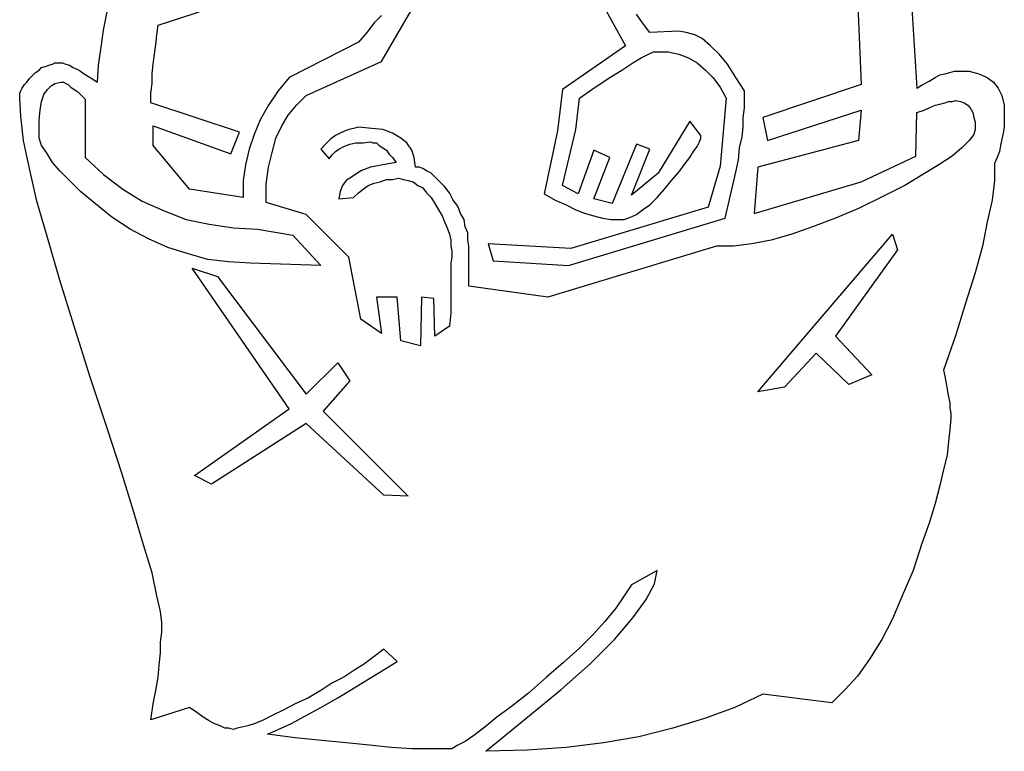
# Model space of a CAD drawing. Extents: x 0.1 to 21.2, y 0 to 2.6.
# Tile 11 of 23: x 10.2 to 11.8, y 0 to 1.2. Entities that reach past the tile are written whole.
import ezdxf

# ---------------------------------------------------------------- set-up
doc = ezdxf.new("R2010")
doc.units = 0

msp = doc.modelspace()

# ---------------------------------------------------------------- linework, layer by layer
at = {"color": 0}
for p, q in [((10.4707, 1.177734, 0.5), (10.75195, 1.269531, 0.5)), ((11.59375, 1.273438, 0.5), (11.60156, 1.082031, 0.5)), ((11.67969, 1.261719, 0.5), (11.69141, 1.076172, 0.5)), ((11.16992, 1.240234, 0.5), (11.22266, 1.144531, 0.5)), ((10.83008, 1.119141, 0.5), (10.88477, 1.212891, 0.5)), ((10.38281, 1.169922, 0.5), (10.38867, 1.199219, 0.5)), ((10.83008, 1.193359, 0.5), (10.81836, 1.181641, 0.5)), ((11.25, 1.181641, 0.5), (11.24023, 1.195313, 0.5)), ((10.46875, 1.162109, 0.5), (10.4707, 1.177734, 0.5)), ((10.81836, 1.181641, 0.5), (10.80664, 1.166016, 0.5)), ((11.26172, 1.166016, 0.5), (11.25, 1.181641, 0.5)), ((10.37891, 1.142578, 0.5), (10.38281, 1.169922, 0.5)), ((10.4668, 1.146484, 0.5), (10.46875, 1.162109, 0.5)), ((10.80664, 1.166016, 0.5), (10.79297, 1.150391, 0.5)), ((11.30859, 1.167969, 0.5), (11.26172, 1.166016, 0.5)), ((11.32031, 1.166016, 0.5), (11.30859, 1.167969, 0.5)), ((11.33398, 1.162109, 0.5), (11.32031, 1.166016, 0.5)), ((11.3457, 1.15625, 0.5), (11.33398, 1.162109, 0.5)), ((10.375, 1.113281, 0.5), (10.37891, 1.142578, 0.5)), ((10.46484, 1.130859, 0.5), (10.4668, 1.146484, 0.5)), ((10.79297, 1.150391, 0.5), (10.68164, 1.09375, 0.5)), ((11.22266, 1.144531, 0.5), (11.12109, 1.074219, 0.5)), ((11.35938, 1.144531, 0.5), (11.3457, 1.15625, 0.5)), ((11.37305, 1.130859, 0.5), (11.35938, 1.144531, 0.5)), ((10.46289, 1.115234, 0.5), (10.46484, 1.130859, 0.5)), ((11.23438, 1.117188, 0.5), (11.24805, 1.125, 0.5)), ((11.24805, 1.125, 0.5), (11.25977, 1.130859, 0.5)), ((11.25977, 1.130859, 0.5), (11.26758, 1.134766, 0.5)), ((11.26758, 1.134766, 0.5), (11.27344, 1.134766, 0.5)), ((11.27344, 1.134766, 0.5), (11.29102, 1.134766, 0.5)), ((11.29102, 1.134766, 0.5), (11.30859, 1.130859, 0.5)), ((11.30859, 1.130859, 0.5), (11.32422, 1.125, 0.5)), ((11.32422, 1.125, 0.5), (11.33789, 1.117188, 0.5)), ((11.38672, 1.115234, 0.5), (11.37305, 1.130859, 0.5)), ((10.2793, 1.105469, 0.5), (10.2832, 1.109375, 0.5)), ((10.2832, 1.109375, 0.5), (10.28906, 1.111328, 0.5)), ((10.28906, 1.111328, 0.5), (10.29492, 1.113281, 0.5)), ((10.29492, 1.113281, 0.5), (10.30078, 1.115234, 0.5)), ((10.30078, 1.115234, 0.5), (10.30469, 1.117188, 0.5)), ((10.30469, 1.117188, 0.5), (10.31055, 1.117188, 0.5)), ((10.31055, 1.117188, 0.5), (10.31641, 1.117188, 0.5)), ((10.31641, 1.117188, 0.5), (10.32227, 1.115234, 0.5)), ((10.32227, 1.115234, 0.5), (10.32813, 1.113281, 0.5)), ((10.32813, 1.113281, 0.5), (10.33398, 1.109375, 0.5)), ((10.33398, 1.109375, 0.5), (10.34375, 1.105469, 0.5)), ((10.37305, 1.085938, 0.5), (10.375, 1.113281, 0.5)), ((10.46094, 1.099609, 0.5), (10.46289, 1.115234, 0.5)), ((10.70898, 1.064453, 0.5), (10.83008, 1.119141, 0.5)), ((11.2168, 1.105469, 0.5), (11.23438, 1.117188, 0.5)), ((11.33789, 1.117188, 0.5), (11.35156, 1.105469, 0.5)), ((11.40039, 1.09375, 0.5), (11.38672, 1.115234, 0.5)), ((10.26367, 1.091797, 0.5), (10.26758, 1.095703, 0.5)), ((10.26758, 1.095703, 0.5), (10.27344, 1.101563, 0.5)), ((10.27344, 1.101563, 0.5), (10.2793, 1.105469, 0.5)), ((10.34375, 1.105469, 0.5), (10.35156, 1.099609, 0.5)), ((10.35156, 1.099609, 0.5), (10.36133, 1.09375, 0.5)), ((10.36133, 1.09375, 0.5), (10.37305, 1.085938, 0.5)), ((10.46094, 1.083984, 0.5), (10.46094, 1.099609, 0.5)), ((10.68164, 1.09375, 0.5), (10.66406, 1.072266, 0.5)), ((11.17383, 1.078125, 0.5), (11.19727, 1.09375, 0.5)), ((11.19727, 1.09375, 0.5), (11.2168, 1.105469, 0.5)), ((11.35156, 1.105469, 0.5), (11.36328, 1.09375, 0.5)), ((11.36328, 1.09375, 0.5), (11.375, 1.078125, 0.5)), ((11.41406, 1.072266, 0.5), (11.40039, 1.09375, 0.5)), ((11.71094, 1.087891, 0.5), (11.7207, 1.09375, 0.5)), ((11.7207, 1.09375, 0.5), (11.72852, 1.097656, 0.5)), ((11.72852, 1.097656, 0.5), (11.73633, 1.099609, 0.5)), ((11.73633, 1.099609, 0.5), (11.74414, 1.101563, 0.5)), ((11.74414, 1.101563, 0.5), (11.75195, 1.103516, 0.5)), ((11.75195, 1.103516, 0.5), (11.75781, 1.103516, 0.5)), ((11.75781, 1.103516, 0.5), (11.77539, 1.103516, 0.5)), ((11.77539, 1.103516, 0.5), (11.79102, 1.099609, 0.5)), ((11.79102, 1.099609, 0.5), (11.80469, 1.09375, 0.5)), ((11.80469, 1.09375, 0.5), (11.81445, 1.085938, 0.5)), ((10.25195, 1.076172, 0.5), (10.25586, 1.082031, 0.5)), ((10.25586, 1.082031, 0.5), (10.25977, 1.085938, 0.5)), ((10.25977, 1.085938, 0.5), (10.26367, 1.091797, 0.5)), ((10.29297, 1.074219, 0.5), (10.29883, 1.080078, 0.5)), ((10.29883, 1.080078, 0.5), (10.30469, 1.083984, 0.5)), ((10.30469, 1.083984, 0.5), (10.31445, 1.085938, 0.5)), ((10.31445, 1.085938, 0.5), (10.31836, 1.085938, 0.5)), ((10.31836, 1.085938, 0.5), (10.32227, 1.083984, 0.5)), ((10.32227, 1.083984, 0.5), (10.32617, 1.082031, 0.5)), ((10.32617, 1.082031, 0.5), (10.33008, 1.078125, 0.5)), ((10.33008, 1.078125, 0.5), (10.33594, 1.074219, 0.5)), ((10.45898, 1.068359, 0.5), (10.46094, 1.083984, 0.5)), ((11.14844, 1.060547, 0.5), (11.17383, 1.078125, 0.5)), ((11.375, 1.078125, 0.5), (11.38477, 1.060547, 0.5)), ((11.60156, 1.082031, 0.5), (11.44336, 1.029297, 0.5)), ((11.69141, 1.076172, 0.5), (11.70117, 1.082031, 0.5)), ((11.70117, 1.082031, 0.5), (11.71094, 1.087891, 0.5)), ((11.81445, 1.085938, 0.5), (11.82227, 1.076172, 0.5)), ((10.24805, 1.068359, 0.5), (10.25, 1.072266, 0.5)), ((10.24805, 1.064453, 0.5), (10.24805, 1.068359, 0.5)), ((10.24805, 1.060547, 0.5), (10.24805, 1.064453, 0.5)), ((10.25, 1.072266, 0.5), (10.25195, 1.076172, 0.5)), ((10.2832, 1.054688, 0.5), (10.28711, 1.066406, 0.5)), ((10.28711, 1.066406, 0.5), (10.29297, 1.074219, 0.5)), ((10.33594, 1.074219, 0.5), (10.3418, 1.070313, 0.5)), ((10.3418, 1.070313, 0.5), (10.34766, 1.064453, 0.5)), ((10.34766, 1.064453, 0.5), (10.35352, 1.058594, 0.5)), ((10.45898, 1.052734, 0.5), (10.45898, 1.068359, 0.5)), ((10.66406, 1.072266, 0.5), (10.64844, 1.048828, 0.5)), ((10.69336, 1.048828, 0.5), (10.70898, 1.064453, 0.5)), ((11.12109, 1.074219, 0.5), (11.11328, 1.007813, 0.5)), ((11.41406, 1.058594, 0.5), (11.41406, 1.072266, 0.5)), ((11.82227, 1.076172, 0.5), (11.82813, 1.064453, 0.5)), ((11.82813, 1.064453, 0.5), (11.83203, 1.048828, 0.5)), ((10.25, 1.03125, 0.5), (10.24805, 1.060547, 0.5)), ((10.28125, 1.041016, 0.5), (10.2832, 1.054688, 0.5)), ((10.35352, 1.058594, 0.5), (10.35352, 0.964844, 0.5)), ((10.60156, 1.005859, 0.5), (10.45898, 1.052734, 0.5)), ((10.64844, 1.048828, 0.5), (10.63477, 1.025391, 0.5)), ((10.67969, 1.033203, 0.5), (10.69336, 1.048828, 0.5)), ((11.14258, 1.009766, 0.5), (11.14844, 1.060547, 0.5)), ((11.38477, 1.060547, 0.5), (11.375, 0.951172, 0.5)), ((11.41406, 1.044922, 0.5), (11.41406, 1.058594, 0.5)), ((11.71094, 1.044922, 0.5), (11.7207, 1.048828, 0.5)), ((11.7207, 1.048828, 0.5), (11.72852, 1.050781, 0.5)), ((11.72852, 1.050781, 0.5), (11.73633, 1.052734, 0.5)), ((11.73633, 1.052734, 0.5), (11.74219, 1.054688, 0.5)), ((11.74219, 1.054688, 0.5), (11.74805, 1.054688, 0.5)), ((11.74805, 1.054688, 0.5), (11.75391, 1.056641, 0.5)), ((11.75391, 1.056641, 0.5), (11.76172, 1.054688, 0.5)), ((11.76172, 1.054688, 0.5), (11.76758, 1.052734, 0.5)), ((11.76758, 1.052734, 0.5), (11.77344, 1.048828, 0.5)), ((11.77344, 1.048828, 0.5), (11.77734, 1.044922, 0.5)), ((11.83203, 1.048828, 0.5), (11.83203, 1.033203, 0.5)), ((10.25391, 0.992188, 0.5), (10.25, 1.03125, 0.5)), ((10.2793, 1.025391, 0.5), (10.28125, 1.041016, 0.5)), ((10.66992, 1.015625, 0.5), (10.67969, 1.033203, 0.5)), ((11.41211, 1.029297, 0.5), (11.41406, 1.044922, 0.5)), ((11.45117, 0.992188, 0.5), (11.60156, 1.041016, 0.5)), ((11.60156, 1.041016, 0.5), (11.59766, 0.992188, 0.5)), ((11.68945, 0.966797, 0.5), (11.69141, 1.037109, 0.5)), ((11.69141, 1.037109, 0.5), (11.70313, 1.041016, 0.5)), ((11.70313, 1.041016, 0.5), (11.71094, 1.044922, 0.5)), ((11.77734, 1.044922, 0.5), (11.78125, 1.037109, 0.5)), ((11.78125, 1.037109, 0.5), (11.7832, 1.029297, 0.5)), ((11.83203, 1.033203, 0.5), (11.83203, 1.023438, 0.5)), ((10.2793, 1.007813, 0.5), (10.2793, 1.025391, 0.5)), ((10.46289, 0.984375, 0.5), (10.46289, 1.015625, 0.5)), ((10.46289, 1.015625, 0.5), (10.58789, 0.970703, 0.5)), ((10.63477, 1.025391, 0.5), (10.625, 1.001953, 0.5)), ((10.66016, 0.996094, 0.5), (10.66992, 1.015625, 0.5)), ((11.32617, 1.023438, 0.5), (11.27539, 0.939453, 0.5)), ((11.34375, 1, 0.5), (11.32617, 1.023438, 0.5)), ((11.41211, 1.013672, 0.5), (11.41211, 1.029297, 0.5)), ((11.44336, 1.029297, 0.5), (11.45117, 0.992188, 0.5)), ((11.7832, 1.029297, 0.5), (11.78516, 1.021484, 0.5)), ((11.78516, 1.021484, 0.5), (11.78516, 1.009766, 0.5)), ((11.83203, 1.023438, 0.5), (11.83203, 1.013672, 0.5)), ((10.2793, 0.996094, 0.5), (10.2793, 1.007813, 0.5)), ((10.58789, 0.970703, 0.5), (10.60156, 1.005859, 0.5)), ((10.625, 1.001953, 0.5), (10.61719, 0.978516, 0.5)), ((10.75586, 1, 0.5), (10.74805, 0.994141, 0.5)), ((10.76367, 1.003906, 0.5), (10.75586, 1, 0.5)), ((10.77148, 1.007813, 0.5), (10.76367, 1.003906, 0.5)), ((10.77734, 1.009766, 0.5), (10.77148, 1.007813, 0.5)), ((10.78516, 1.011719, 0.5), (10.77734, 1.009766, 0.5)), ((10.79297, 1.013672, 0.5), (10.78516, 1.011719, 0.5)), ((10.81445, 1.011719, 0.5), (10.79297, 1.013672, 0.5)), ((10.83203, 1.009766, 0.5), (10.81445, 1.011719, 0.5)), ((10.84766, 1.003906, 0.5), (10.83203, 1.009766, 0.5)), ((10.86133, 0.996094, 0.5), (10.84766, 1.003906, 0.5)), ((11.11328, 1.007813, 0.5), (11.0918, 0.90625, 0.5)), ((11.12109, 0.919922, 0.5), (11.14258, 1.009766, 0.5)), ((11.34375, 0.996094, 0.5), (11.34375, 1, 0.5)), ((11.40625, 0.980469, 0.5), (11.41016, 0.998047, 0.5)), ((11.41016, 0.998047, 0.5), (11.41211, 1.013672, 0.5)), ((11.7832, 1.001953, 0.5), (11.77539, 0.992188, 0.5)), ((11.78516, 1.009766, 0.5), (11.7832, 1.001953, 0.5)), ((11.83008, 1.003906, 0.5), (11.82813, 0.994141, 0.5)), ((11.83203, 1.013672, 0.5), (11.83008, 1.003906, 0.5)), ((10.26367, 0.947266, 0.5), (10.25391, 0.992188, 0.5)), ((10.2832, 0.984375, 0.5), (10.2793, 0.996094, 0.5)), ((10.29102, 0.972656, 0.5), (10.2832, 0.984375, 0.5)), ((10.52148, 0.914063, 0.5), (10.46289, 0.984375, 0.5)), ((10.6543, 0.972656, 0.5), (10.66016, 0.996094, 0.5)), ((10.74023, 0.986328, 0.5), (10.73242, 0.978516, 0.5)), ((10.74805, 0.994141, 0.5), (10.74023, 0.986328, 0.5)), ((10.76172, 0.978516, 0.5), (10.76953, 0.982422, 0.5)), ((10.76953, 0.982422, 0.5), (10.7793, 0.986328, 0.5)), ((10.7793, 0.986328, 0.5), (10.78906, 0.988281, 0.5)), ((10.78906, 0.988281, 0.5), (10.80078, 0.988281, 0.5)), ((10.80078, 0.988281, 0.5), (10.8125, 0.990234, 0.5)), ((10.8125, 0.990234, 0.5), (10.81641, 0.988281, 0.5)), ((10.81641, 0.988281, 0.5), (10.82227, 0.988281, 0.5)), ((10.82227, 0.988281, 0.5), (10.82617, 0.984375, 0.5)), ((10.82617, 0.984375, 0.5), (10.83203, 0.980469, 0.5)), ((10.87109, 0.988281, 0.5), (10.86133, 0.996094, 0.5)), ((10.87891, 0.976563, 0.5), (10.87109, 0.988281, 0.5)), ((11.24023, 0.986328, 0.5), (11.20117, 0.890625, 0.5)), ((11.26172, 0.978516, 0.5), (11.24023, 0.986328, 0.5)), ((11.33203, 0.974609, 0.5), (11.33789, 0.982422, 0.5)), ((11.33789, 0.982422, 0.5), (11.3418, 0.990234, 0.5)), ((11.3418, 0.990234, 0.5), (11.34375, 0.996094, 0.5)), ((11.59766, 0.992188, 0.5), (11.43555, 0.949219, 0.5)), ((11.77539, 0.992188, 0.5), (11.76367, 0.980469, 0.5)), ((11.82617, 0.984375, 0.5), (11.82422, 0.974609, 0.5)), ((11.82813, 0.994141, 0.5), (11.82617, 0.984375, 0.5)), ((10.30078, 0.957031, 0.5), (10.29102, 0.972656, 0.5)), ((10.61719, 0.978516, 0.5), (10.61133, 0.953125, 0.5)), ((10.64844, 0.949219, 0.5), (10.6543, 0.972656, 0.5)), ((10.73242, 0.978516, 0.5), (10.74609, 0.962891, 0.5)), ((10.74609, 0.962891, 0.5), (10.75, 0.96875, 0.5)), ((10.75, 0.96875, 0.5), (10.75586, 0.974609, 0.5)), ((10.75586, 0.974609, 0.5), (10.76172, 0.978516, 0.5)), ((10.83203, 0.980469, 0.5), (10.83789, 0.976563, 0.5)), ((10.83789, 0.976563, 0.5), (10.8418, 0.970703, 0.5)), ((10.8418, 0.970703, 0.5), (10.84766, 0.964844, 0.5)), ((10.88281, 0.964844, 0.5), (10.87891, 0.976563, 0.5)), ((11.17188, 0.976563, 0.5), (11.14648, 0.90625, 0.5)), ((11.19727, 0.964844, 0.5), (11.17188, 0.976563, 0.5)), ((11.23242, 0.904297, 0.5), (11.26172, 0.978516, 0.5)), ((11.32617, 0.964844, 0.5), (11.33203, 0.974609, 0.5)), ((11.4043, 0.960938, 0.5), (11.40625, 0.980469, 0.5)), ((11.60156, 0.925781, 0.5), (11.68945, 0.966797, 0.5)), ((11.74805, 0.966797, 0.5), (11.72656, 0.953125, 0.5)), ((11.76367, 0.980469, 0.5), (11.74805, 0.966797, 0.5)), ((11.82422, 0.974609, 0.5), (11.82031, 0.964844, 0.5)), ((10.3125, 0.943359, 0.5), (10.30078, 0.957031, 0.5)), ((10.35352, 0.964844, 0.5), (10.38281, 0.9375, 0.5)), ((10.61133, 0.953125, 0.5), (10.60742, 0.927734, 0.5)), ((10.83203, 0.953125, 0.5), (10.8125, 0.949219, 0.5)), ((10.85352, 0.957031, 0.5), (10.83203, 0.953125, 0.5)), ((10.84766, 0.964844, 0.5), (10.85352, 0.957031, 0.5)), ((10.88477, 0.949219, 0.5), (10.88281, 0.964844, 0.5)), ((11.17188, 0.898438, 0.5), (11.19727, 0.964844, 0.5)), ((11.30859, 0.941406, 0.5), (11.31836, 0.955078, 0.5)), ((11.31836, 0.955078, 0.5), (11.32617, 0.964844, 0.5)), ((11.375, 0.951172, 0.5), (11.35547, 0.884766, 0.5)), ((11.40039, 0.941406, 0.5), (11.4043, 0.960938, 0.5)), ((11.72656, 0.953125, 0.5), (11.70117, 0.9375, 0.5)), ((11.82031, 0.964844, 0.5), (11.81641, 0.955078, 0.5)), ((11.81641, 0.955078, 0.5), (11.81641, 0.927734, 0.5)), ((10.27539, 0.894531, 0.5), (10.26367, 0.947266, 0.5)), ((10.32813, 0.927734, 0.5), (10.3125, 0.943359, 0.5)), ((10.38281, 0.9375, 0.5), (10.41406, 0.914063, 0.5)), ((10.64453, 0.921875, 0.5), (10.64844, 0.949219, 0.5)), ((10.78516, 0.935547, 0.5), (10.77344, 0.927734, 0.5)), ((10.79688, 0.943359, 0.5), (10.78516, 0.935547, 0.5)), ((10.8125, 0.949219, 0.5), (10.79688, 0.943359, 0.5)), ((10.89063, 0.949219, 0.5), (10.88477, 0.949219, 0.5)), ((10.89648, 0.947266, 0.5), (10.89063, 0.949219, 0.5)), ((10.90234, 0.943359, 0.5), (10.89648, 0.947266, 0.5)), ((10.91016, 0.939453, 0.5), (10.90234, 0.943359, 0.5)), ((10.91602, 0.933594, 0.5), (10.91016, 0.939453, 0.5)), ((11.27539, 0.939453, 0.5), (11.23242, 0.904297, 0.5)), ((11.29688, 0.927734, 0.5), (11.30859, 0.941406, 0.5)), ((11.38281, 0.867188, 0.5), (11.40039, 0.941406, 0.5)), ((11.43555, 0.949219, 0.5), (11.42969, 0.875, 0.5)), ((11.70117, 0.9375, 0.5), (11.67188, 0.919922, 0.5)), ((10.3457, 0.910156, 0.5), (10.32813, 0.927734, 0.5)), ((10.60742, 0.927734, 0.5), (10.60742, 0.900391, 0.5)), ((10.64453, 0.892578, 0.5), (10.64453, 0.921875, 0.5)), ((10.76758, 0.919922, 0.5), (10.76367, 0.910156, 0.5)), ((10.77344, 0.927734, 0.5), (10.76758, 0.919922, 0.5)), ((10.80078, 0.914063, 0.5), (10.80859, 0.919922, 0.5)), ((10.80859, 0.919922, 0.5), (10.81836, 0.923828, 0.5)), ((10.81836, 0.923828, 0.5), (10.82813, 0.925781, 0.5)), ((10.82813, 0.925781, 0.5), (10.83789, 0.929688, 0.5)), ((10.83789, 0.929688, 0.5), (10.84766, 0.929688, 0.5)), ((10.84766, 0.929688, 0.5), (10.85742, 0.931641, 0.5)), ((10.85742, 0.931641, 0.5), (10.86523, 0.929688, 0.5)), ((10.86523, 0.929688, 0.5), (10.87305, 0.927734, 0.5)), ((10.87305, 0.927734, 0.5), (10.88086, 0.925781, 0.5)), ((10.88086, 0.925781, 0.5), (10.88867, 0.919922, 0.5)), ((10.88867, 0.919922, 0.5), (10.89648, 0.916016, 0.5)), ((10.92383, 0.925781, 0.5), (10.91602, 0.933594, 0.5)), ((10.93164, 0.917969, 0.5), (10.92383, 0.925781, 0.5)), ((11.14648, 0.90625, 0.5), (11.12109, 0.919922, 0.5)), ((11.28516, 0.914063, 0.5), (11.29688, 0.927734, 0.5)), ((11.42969, 0.875, 0.5), (11.60156, 0.925781, 0.5)), ((11.67188, 0.919922, 0.5), (11.63672, 0.902344, 0.5)), ((11.81641, 0.927734, 0.5), (11.8125, 0.896484, 0.5)), ((10.36719, 0.892578, 0.5), (10.3457, 0.910156, 0.5)), ((10.41406, 0.914063, 0.5), (10.44531, 0.894531, 0.5)), ((10.60742, 0.900391, 0.5), (10.52148, 0.914063, 0.5)), ((10.76367, 0.910156, 0.5), (10.76172, 0.898438, 0.5)), ((10.78516, 0.900391, 0.5), (10.79297, 0.908203, 0.5)), ((10.79297, 0.908203, 0.5), (10.80078, 0.914063, 0.5)), ((10.89648, 0.916016, 0.5), (10.90234, 0.908203, 0.5)), ((10.90234, 0.908203, 0.5), (10.91016, 0.900391, 0.5)), ((10.93945, 0.908203, 0.5), (10.93164, 0.917969, 0.5)), ((10.94531, 0.896484, 0.5), (10.93945, 0.908203, 0.5)), ((11.0918, 0.90625, 0.5), (11.10938, 0.896484, 0.5)), ((11.27344, 0.900391, 0.5), (11.28516, 0.914063, 0.5)), ((10.29297, 0.835938, 0.5), (10.27539, 0.894531, 0.5)), ((10.39648, 0.869141, 0.5), (10.36719, 0.892578, 0.5)), ((10.44531, 0.894531, 0.5), (10.48047, 0.878906, 0.5)), ((10.70898, 0.873047, 0.5), (10.64453, 0.892578, 0.5)), ((10.76172, 0.898438, 0.5), (10.78516, 0.900391, 0.5)), ((10.91016, 0.900391, 0.5), (10.91602, 0.890625, 0.5)), ((10.91602, 0.890625, 0.5), (10.92188, 0.880859, 0.5)), ((10.95313, 0.886719, 0.5), (10.94531, 0.896484, 0.5)), ((11.10938, 0.896484, 0.5), (11.12695, 0.888672, 0.5)), ((11.12695, 0.888672, 0.5), (11.14258, 0.880859, 0.5)), ((11.20117, 0.890625, 0.5), (11.17188, 0.898438, 0.5)), ((11.25, 0.880859, 0.5), (11.26172, 0.888672, 0.5)), ((11.26172, 0.888672, 0.5), (11.27344, 0.900391, 0.5)), ((11.63672, 0.902344, 0.5), (11.59766, 0.882813, 0.5)), ((11.8125, 0.896484, 0.5), (11.80469, 0.861328, 0.5)), ((10.48047, 0.878906, 0.5), (10.51563, 0.865234, 0.5)), ((10.77734, 0.804688, 0.5), (10.70898, 0.873047, 0.5)), ((10.92188, 0.880859, 0.5), (10.92773, 0.871094, 0.5)), ((10.95703, 0.875, 0.5), (10.95313, 0.886719, 0.5)), ((10.96289, 0.865234, 0.5), (10.95703, 0.875, 0.5)), ((11.35547, 0.884766, 0.5), (11.13477, 0.818359, 0.5)), ((11.14258, 0.880859, 0.5), (11.1582, 0.875, 0.5)), ((11.1582, 0.875, 0.5), (11.17188, 0.871094, 0.5)), ((11.23047, 0.869141, 0.5), (11.24023, 0.873047, 0.5)), ((11.24023, 0.873047, 0.5), (11.25, 0.880859, 0.5)), ((11.59766, 0.882813, 0.5), (11.56055, 0.867188, 0.5)), ((10.42578, 0.849609, 0.5), (10.39648, 0.869141, 0.5)), ((10.51563, 0.865234, 0.5), (10.55273, 0.857422, 0.5)), ((10.55273, 0.857422, 0.5), (10.5918, 0.851563, 0.5)), ((10.92773, 0.871094, 0.5), (10.93164, 0.861328, 0.5)), ((10.93164, 0.861328, 0.5), (10.93555, 0.851563, 0.5)), ((10.96484, 0.853516, 0.5), (10.96289, 0.865234, 0.5)), ((11.13086, 0.791016, 0.5), (11.38281, 0.867188, 0.5)), ((11.17188, 0.871094, 0.5), (11.18555, 0.867188, 0.5)), ((11.18555, 0.867188, 0.5), (11.19922, 0.865234, 0.5)), ((11.19922, 0.865234, 0.5), (11.21289, 0.865234, 0.5)), ((11.21289, 0.865234, 0.5), (11.2207, 0.865234, 0.5)), ((11.2207, 0.865234, 0.5), (11.23047, 0.869141, 0.5)), ((11.56055, 0.867188, 0.5), (11.52344, 0.853516, 0.5)), ((11.80469, 0.861328, 0.5), (11.79688, 0.822266, 0.5)), ((10.45508, 0.833984, 0.5), (10.42578, 0.849609, 0.5)), ((10.5918, 0.851563, 0.5), (10.63086, 0.849609, 0.5)), ((10.63086, 0.849609, 0.5), (10.6875, 0.839844, 0.5)), ((10.6875, 0.839844, 0.5), (10.73242, 0.791016, 0.5)), ((10.93555, 0.851563, 0.5), (10.93945, 0.841797, 0.5)), ((10.93945, 0.841797, 0.5), (10.94141, 0.832031, 0.5)), ((10.96875, 0.84375, 0.5), (10.96484, 0.853516, 0.5)), ((10.96875, 0.832031, 0.5), (10.96875, 0.84375, 0.5)), ((11.43555, 0.587891, 0.5), (11.65234, 0.841797, 0.5)), ((11.49023, 0.841797, 0.5), (11.45703, 0.832031, 0.5)), ((11.52344, 0.853516, 0.5), (11.49023, 0.841797, 0.5)), ((11.65234, 0.841797, 0.5), (11.66016, 0.816406, 0.5)), ((10.3125, 0.767578, 0.5), (10.29297, 0.835938, 0.5)), ((10.48633, 0.820313, 0.5), (10.45508, 0.833984, 0.5)), ((10.94141, 0.832031, 0.5), (10.94141, 0.822266, 0.5)), ((10.9707, 0.822266, 0.5), (10.96875, 0.832031, 0.5)), ((11.13477, 0.818359, 0.5), (11.00195, 0.826172, 0.5)), ((11.00195, 0.826172, 0.5), (11.00977, 0.798828, 0.5)), ((11.42578, 0.826172, 0.5), (11.39648, 0.822266, 0.5)), ((11.45703, 0.832031, 0.5), (11.42578, 0.826172, 0.5)), ((10.51758, 0.810547, 0.5), (10.48633, 0.820313, 0.5)), ((10.55078, 0.800781, 0.5), (10.51758, 0.810547, 0.5)), ((10.94141, 0.822266, 0.5), (10.94336, 0.814453, 0.5)), ((10.94336, 0.814453, 0.5), (10.94336, 0.804688, 0.5)), ((10.9707, 0.757813, 0.5), (10.9707, 0.822266, 0.5)), ((11.36914, 0.822266, 0.5), (11.09766, 0.740234, 0.5)), ((11.39648, 0.822266, 0.5), (11.36914, 0.822266, 0.5)), ((11.66016, 0.816406, 0.5), (11.56055, 0.677734, 0.5)), ((11.79688, 0.822266, 0.5), (11.78516, 0.779297, 0.5)), ((10.58398, 0.796875, 0.5), (10.55078, 0.800781, 0.5)), ((10.61914, 0.794922, 0.5), (10.58398, 0.796875, 0.5)), ((10.73242, 0.791016, 0.5), (10.61914, 0.794922, 0.5)), ((10.79688, 0.705078, 0.5), (10.77734, 0.804688, 0.5)), ((10.94336, 0.804688, 0.5), (10.94141, 0.794922, 0.5)), ((10.94141, 0.794922, 0.5), (10.94141, 0.783203, 0.5)), ((11.00977, 0.798828, 0.5), (11.13086, 0.791016, 0.5)), ((10.68164, 0.560547, 0.5), (10.52539, 0.787109, 0.5)), ((10.52539, 0.787109, 0.5), (10.56641, 0.773438, 0.5)), ((10.94141, 0.783203, 0.5), (10.94141, 0.767578, 0.5)), ((11.78516, 0.779297, 0.5), (11.76953, 0.730469, 0.5)), ((10.33594, 0.693359, 0.5), (10.3125, 0.767578, 0.5)), ((10.56641, 0.773438, 0.5), (10.70898, 0.583984, 0.5)), ((10.94141, 0.767578, 0.5), (10.94141, 0.751953, 0.5)), ((10.94141, 0.751953, 0.5), (10.94141, 0.734375, 0.5)), ((11.09766, 0.740234, 0.5), (10.9707, 0.757813, 0.5)), ((10.85547, 0.740234, 0.5), (10.82227, 0.740234, 0.5)), ((10.82227, 0.740234, 0.5), (10.83008, 0.681641, 0.5)), ((10.86133, 0.669922, 0.5), (10.85547, 0.740234, 0.5)), ((10.89453, 0.740234, 0.5), (10.89258, 0.662109, 0.5)), ((10.91406, 0.738281, 0.5), (10.89453, 0.740234, 0.5)), ((10.91602, 0.677734, 0.5), (10.91406, 0.738281, 0.5)), ((10.94141, 0.734375, 0.5), (10.94141, 0.714844, 0.5)), ((11.76953, 0.730469, 0.5), (11.75391, 0.679688, 0.5)), ((10.94141, 0.714844, 0.5), (10.93945, 0.693359, 0.5)), ((10.83008, 0.681641, 0.5), (10.79688, 0.705078, 0.5)), ((10.36133, 0.611328, 0.5), (10.33594, 0.693359, 0.5)), ((10.93945, 0.693359, 0.5), (10.91602, 0.677734, 0.5)), ((10.89258, 0.662109, 0.5), (10.86133, 0.669922, 0.5)), ((11.56055, 0.677734, 0.5), (11.61914, 0.615234, 0.5)), ((11.75391, 0.679688, 0.5), (11.73438, 0.623047, 0.5)), ((11.5293, 0.650391, 0.5), (11.47852, 0.595703, 0.5)), ((11.58203, 0.599609, 0.5), (11.5293, 0.650391, 0.5)), ((10.70898, 0.583984, 0.5), (10.75977, 0.634766, 0.5)), ((10.75977, 0.634766, 0.5), (10.7793, 0.605469, 0.5)), ((11.73438, 0.623047, 0.5), (11.73633, 0.613281, 0.5)), ((10.38867, 0.529297, 0.5), (10.36133, 0.611328, 0.5)), ((10.7793, 0.605469, 0.5), (10.73633, 0.556641, 0.5)), ((11.61914, 0.615234, 0.5), (11.58203, 0.599609, 0.5)), ((11.73633, 0.613281, 0.5), (11.73828, 0.601563, 0.5)), ((11.47852, 0.595703, 0.5), (11.43555, 0.587891, 0.5)), ((11.73828, 0.601563, 0.5), (11.74023, 0.591797, 0.5)), ((11.74023, 0.591797, 0.5), (11.74219, 0.580078, 0.5)), ((11.74219, 0.580078, 0.5), (11.74414, 0.570313, 0.5)), ((11.74414, 0.570313, 0.5), (11.74414, 0.5625, 0.5)), ((10.5293, 0.453125, 0.5), (10.68164, 0.560547, 0.5)), ((10.73633, 0.556641, 0.5), (10.87305, 0.419922, 0.5)), ((11.74414, 0.5625, 0.5), (11.74609, 0.552734, 0.5)), ((11.74609, 0.544922, 0.5), (11.74414, 0.527344, 0.5)), ((11.74609, 0.552734, 0.5), (11.74609, 0.544922, 0.5)), ((10.41211, 0.457031, 0.5), (10.38867, 0.529297, 0.5)), ((10.70898, 0.537109, 0.5), (10.55664, 0.439453, 0.5)), ((10.83398, 0.421875, 0.5), (10.70898, 0.537109, 0.5)), ((11.74414, 0.527344, 0.5), (11.74219, 0.507813, 0.5)), ((11.74219, 0.507813, 0.5), (11.74023, 0.486328, 0.5)), ((11.74023, 0.486328, 0.5), (11.73438, 0.462891, 0.5)), ((11.73438, 0.462891, 0.5), (11.72852, 0.4375, 0.5)), ((10.43164, 0.394531, 0.5), (10.41211, 0.457031, 0.5)), ((10.55664, 0.439453, 0.5), (10.5293, 0.453125, 0.5)), ((11.72852, 0.4375, 0.5), (11.7207, 0.408203, 0.5)), ((10.87305, 0.419922, 0.5), (10.83398, 0.421875, 0.5)), ((11.7207, 0.408203, 0.5), (11.71094, 0.376953, 0.5)), ((10.44727, 0.341797, 0.5), (10.43164, 0.394531, 0.5)), ((11.71094, 0.376953, 0.5), (11.69922, 0.34375, 0.5)), ((10.46094, 0.296875, 0.5), (10.44727, 0.341797, 0.5)), ((11.69922, 0.34375, 0.5), (11.68555, 0.300781, 0.5)), ((10.46875, 0.259766, 0.5), (10.46094, 0.296875, 0.5)), ((11.27344, 0.300781, 0.5), (11.23242, 0.277344, 0.5)), ((11.26953, 0.279297, 0.5), (11.27344, 0.300781, 0.5)), ((11.68555, 0.300781, 0.5), (11.66797, 0.259766, 0.5)), ((11.23242, 0.277344, 0.5), (11.2207, 0.259766, 0.5)), ((11.25586, 0.253906, 0.5), (11.26953, 0.279297, 0.5)), ((10.47461, 0.234375, 0.5), (10.46875, 0.259766, 0.5)), ((11.2207, 0.259766, 0.5), (11.20703, 0.240234, 0.5)), ((11.23438, 0.224609, 0.5), (11.25586, 0.253906, 0.5)), ((11.66797, 0.259766, 0.5), (11.65234, 0.222656, 0.5)), ((11.20703, 0.240234, 0.5), (11.18945, 0.21875, 0.5)), ((10.47656, 0.216797, 0.5), (10.47461, 0.234375, 0.5)), ((11.20508, 0.189453, 0.5), (11.23438, 0.224609, 0.5)), ((11.65234, 0.222656, 0.5), (11.63477, 0.189453, 0.5)), ((10.47656, 0.201172, 0.5), (10.47656, 0.216797, 0.5)), ((11.18945, 0.21875, 0.5), (11.16992, 0.197266, 0.5)), ((10.47461, 0.185547, 0.5), (10.47656, 0.201172, 0.5)), ((11.16992, 0.197266, 0.5), (11.14844, 0.175781, 0.5)), ((10.47461, 0.167969, 0.5), (10.47461, 0.185547, 0.5)), ((11.14844, 0.175781, 0.5), (11.12305, 0.152344, 0.5)), ((11.16602, 0.150391, 0.5), (11.20508, 0.189453, 0.5)), ((11.63477, 0.189453, 0.5), (11.61523, 0.158203, 0.5)), ((10.47266, 0.148438, 0.5), (10.47461, 0.167969, 0.5)), ((10.81836, 0.162109, 0.5), (10.80273, 0.150391, 0.5)), ((10.83398, 0.173828, 0.5), (10.81836, 0.162109, 0.5)), ((10.85547, 0.154297, 0.5), (10.83398, 0.173828, 0.5)), ((10.4707, 0.128906, 0.5), (10.47266, 0.148438, 0.5)), ((10.80273, 0.150391, 0.5), (10.78711, 0.140625, 0.5)), ((10.82031, 0.132813, 0.5), (10.85547, 0.154297, 0.5)), ((11.12305, 0.152344, 0.5), (11.0957, 0.128906, 0.5)), ((11.11914, 0.109375, 0.5), (11.16602, 0.150391, 0.5)), ((11.61523, 0.158203, 0.5), (11.5957, 0.130859, 0.5)), ((10.4668, 0.107422, 0.5), (10.4707, 0.128906, 0.5)), ((10.76953, 0.128906, 0.5), (10.75, 0.119141, 0.5)), ((10.78711, 0.140625, 0.5), (10.76953, 0.128906, 0.5)), ((10.78906, 0.113281, 0.5), (10.82031, 0.132813, 0.5)), ((11.0957, 0.128906, 0.5), (11.06641, 0.103516, 0.5)), ((11.5957, 0.130859, 0.5), (11.57617, 0.109375, 0.5)), ((10.75, 0.119141, 0.5), (10.73242, 0.107422, 0.5)), ((10.75977, 0.095703, 0.5), (10.78906, 0.113281, 0.5)), ((10.46289, 0.085938, 0.5), (10.4668, 0.107422, 0.5)), ((10.71289, 0.095703, 0.5), (10.69141, 0.085938, 0.5)), ((10.73242, 0.107422, 0.5), (10.71289, 0.095703, 0.5)), ((10.73242, 0.080078, 0.5), (10.75977, 0.095703, 0.5)), ((11.06641, 0.103516, 0.5), (11.03906, 0.082031, 0.5)), ((11.0625, 0.0625, 0.5), (11.11914, 0.109375, 0.5)), ((11.44336, 0.101563, 0.5), (11.39844, 0.080078, 0.5)), ((11.55469, 0.087891, 0.5), (11.44336, 0.101563, 0.5)), ((11.57617, 0.109375, 0.5), (11.55469, 0.087891, 0.5)), ((10.45898, 0.060547, 0.5), (10.46289, 0.085938, 0.5)), ((10.52148, 0.080078, 0.5), (10.45898, 0.060547, 0.5)), ((10.5332, 0.072266, 0.5), (10.52148, 0.080078, 0.5)), ((10.69141, 0.085938, 0.5), (10.67188, 0.076172, 0.5)), ((10.70703, 0.066406, 0.5), (10.73242, 0.080078, 0.5)), ((11.03906, 0.082031, 0.5), (11.01563, 0.064453, 0.5)), ((11.39844, 0.080078, 0.5), (11.34961, 0.0625, 0.5)), ((10.54297, 0.064453, 0.5), (10.5332, 0.072266, 0.5)), ((10.55273, 0.058594, 0.5), (10.54297, 0.064453, 0.5)), ((10.65625, 0.068359, 0.5), (10.64063, 0.060547, 0.5)), ((10.67188, 0.076172, 0.5), (10.65625, 0.068359, 0.5)), ((10.68555, 0.054688, 0.5), (10.70703, 0.066406, 0.5)), ((11.01563, 0.064453, 0.5), (10.99609, 0.048828, 0.5)), ((10.56055, 0.054688, 0.5), (10.55273, 0.058594, 0.5)), ((10.57031, 0.050781, 0.5), (10.56055, 0.054688, 0.5)), ((10.57813, 0.046875, 0.5), (10.57031, 0.050781, 0.5)), ((10.60547, 0.048828, 0.5), (10.59766, 0.046875, 0.5)), ((10.61523, 0.050781, 0.5), (10.60547, 0.048828, 0.5)), ((10.62695, 0.054688, 0.5), (10.61523, 0.050781, 0.5)), ((10.64063, 0.060547, 0.5), (10.62695, 0.054688, 0.5)), ((10.66406, 0.044922, 0.5), (10.68555, 0.054688, 0.5)), ((10.99609, 0.048828, 0.5), (10.97852, 0.035156, 0.5)), ((10.99805, 0.009766, 0.5), (11.0625, 0.0625, 0.5)), ((11.34961, 0.0625, 0.5), (11.29883, 0.046875, 0.5)), ((10.58398, 0.046875, 0.5), (10.57813, 0.046875, 0.5)), ((10.5918, 0.044922, 0.5), (10.58398, 0.046875, 0.5)), ((10.59766, 0.046875, 0.5), (10.5918, 0.044922, 0.5)), ((10.64648, 0.037109, 0.5), (10.66406, 0.044922, 0.5)), ((10.69141, 0.03125, 0.5), (10.64648, 0.037109, 0.5)), ((10.97852, 0.035156, 0.5), (10.96484, 0.025391, 0.5)), ((11.24414, 0.033203, 0.5), (11.1875, 0.023438, 0.5)), ((11.29883, 0.046875, 0.5), (11.24414, 0.033203, 0.5)), ((10.73438, 0.027344, 0.5), (10.69141, 0.03125, 0.5)), ((10.77344, 0.023438, 0.5), (10.73438, 0.027344, 0.5)), ((10.81055, 0.019531, 0.5), (10.77344, 0.023438, 0.5)), ((10.8457, 0.015625, 0.5), (10.81055, 0.019531, 0.5)), ((10.95313, 0.019531, 0.5), (10.94336, 0.013672, 0.5)), ((10.96484, 0.025391, 0.5), (10.95313, 0.019531, 0.5)), ((11.1875, 0.023438, 0.5), (11.12695, 0.015625, 0.5)), ((10.87891, 0.013672, 0.5), (10.8457, 0.015625, 0.5)), ((10.91016, 0.013672, 0.5), (10.87891, 0.013672, 0.5)), ((10.9375, 0.013672, 0.5), (10.91016, 0.013672, 0.5)), ((10.94336, 0.013672, 0.5), (10.9375, 0.013672, 0.5)), ((11.06445, 0.011719, 0.5), (10.99805, 0.009766, 0.5)), ((11.12695, 0.015625, 0.5), (11.06445, 0.011719, 0.5))]:
    msp.add_line(p, q, dxfattribs=at)

doc.saveas('drawing.dxf')
